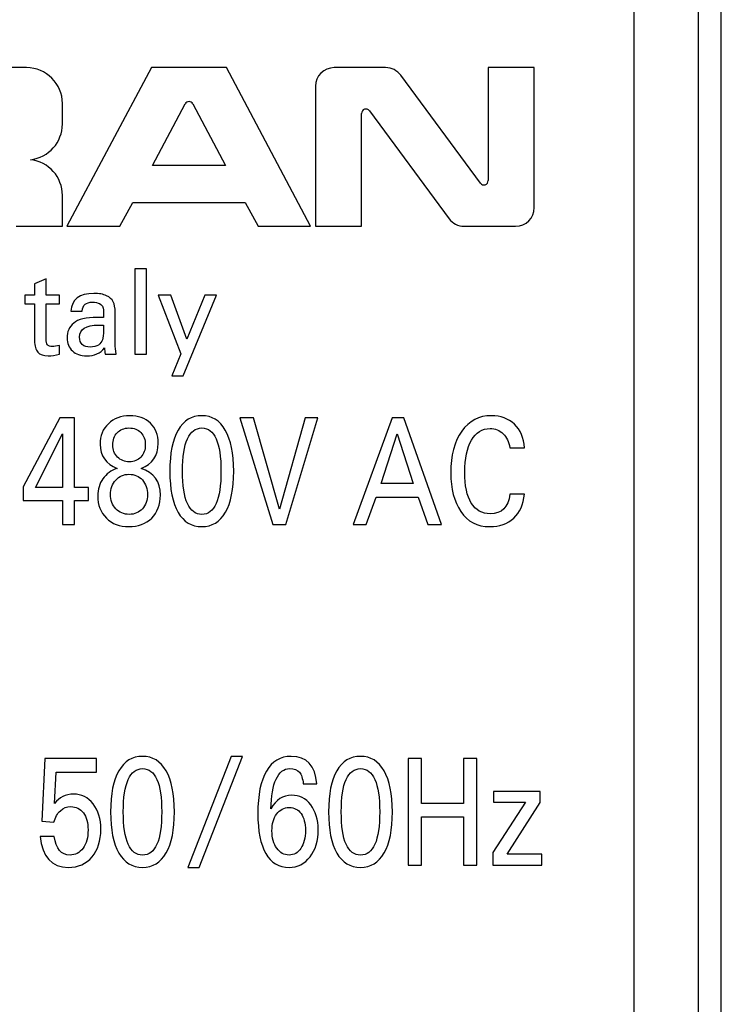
# Model space of a CAD drawing. Header units: millimetres. Extents: x 0 to 594, y 0 to 420.
# Tile 9 of 104: x 106 to 122, y 116 to 139. Entities that reach past the tile are written whole.
import ezdxf

# ---------------------------------------------------------------- set-up
doc = ezdxf.new("R2010")
doc.units = ezdxf.units.MM
doc.header["$LTSCALE"] = 32.67
doc.layers.get('0').update_dxf_attribs({"linetype": 'CONTINUOUS'})

msp = doc.modelspace()

# ---------------------------------------------------------------- linework, layer by layer
at = {"color": 9, "linetype": 'CONTINUOUS'}
for p, q in [((119.9721, 99.56214), (119.9721, 169.06224)), ((121.47118, 169.06214), (121.47118, 99.56207))]:
    msp.add_line(p, q, dxfattribs=at)
at = {"color": 7, "linetype": 'CONTINUOUS'}
for p, q in [((122.01769, 95.51116), (122.01781, 160.1216)), ((105.71066, 137.58744), (102.10004, 137.58744)), ((108.64849, 137.58744), (106.66176, 133.86214)), ((110.40355, 137.58744), (108.64849, 137.58744)), ((112.37764, 133.86214), (110.40355, 137.58744)), ((114.14041, 137.58744), (112.93154, 137.58744)), ((117.62924, 137.58744), (116.54684, 137.58744)), ((116.54684, 137.58744), (116.54684, 134.93544)), ((117.62924, 134.30094), (117.62924, 137.58744)), ((116.36404, 134.87528), (114.49344, 137.40925)), ((112.49274, 137.14864), (112.49274, 133.86214)), ((106.55446, 136.26418), (106.55446, 136.74364)), ((108.66655, 135.28739), (109.43629, 136.73494)), ((109.61517, 136.73494), (110.3849, 135.28739)), ((113.57514, 133.86214), (113.57514, 136.51383)), ((113.75794, 136.574), (115.62832, 134.04034)), ((110.3849, 135.28739), (108.66655, 135.28739)), ((106.55446, 133.86214), (106.55446, 134.58804)), ((107.90322, 133.86214), (108.20771, 134.41906)), ((108.20771, 134.41906), (110.84424, 134.41906)), ((110.84424, 134.41906), (111.14834, 133.86214)), ((105.47206, 133.86214), (106.55446, 133.86214)), ((106.66176, 133.86214), (107.90322, 133.86214)), ((111.14834, 133.86214), (112.37764, 133.86214)), ((112.49274, 133.86214), (113.57514, 133.86214)), ((115.98134, 133.86214), (117.19044, 133.86214)), ((108.53174, 132.86214), (108.25737, 132.86214)), ((108.25737, 132.86214), (108.25737, 130.86214)), ((108.53174, 130.86214), (108.53174, 132.86214)), ((106.1752, 132.63095), (105.90082, 132.51117)), ((105.90082, 132.51117), (105.90082, 132.24515)), ((106.1752, 132.24515), (106.1752, 132.63095)), ((105.90082, 132.24515), (105.6752, 132.24515)), ((105.6752, 132.24515), (105.6752, 132.04042)), ((105.6752, 132.04042), (105.90082, 132.04042)), ((105.90082, 132.04042), (105.90082, 131.1783)), ((106.483, 132.24515), (106.1752, 132.24515)), ((106.1752, 132.04042), (106.483, 132.04042)), ((106.1752, 131.22148), (106.1752, 132.04042)), ((106.483, 132.04042), (106.483, 132.24515)), ((109.09581, 132.24515), (108.79915, 132.24515)), ((108.79915, 132.24515), (109.33258, 130.8705)), ((109.47603, 131.21033), (109.09581, 132.24515)), ((109.38968, 130.351), (110.17241, 132.24515)), ((109.90082, 132.24515), (109.47603, 131.21033)), ((110.17241, 132.24515), (109.90082, 132.24515)), ((106.74901, 131.86911), (107.01921, 131.86911)), ((107.51921, 131.79529), (107.51921, 131.72008)), ((107.79219, 131.09613), (107.79219, 131.83986)), ((107.405, 131.54042), (107.51921, 131.53763)), ((107.51921, 131.53763), (107.51921, 131.41785)), ((106.483, 130.85936), (106.483, 131.06131)), ((109.33258, 130.8705), (109.12227, 130.351)), ((107.55821, 130.86214), (107.81587, 130.86214)), ((108.25737, 130.86214), (108.53174, 130.86214)), ((109.12227, 130.351), (109.38968, 130.351)), ((106.49347, 129.36214), (105.63222, 127.74655)), ((106.83826, 129.36214), (106.49347, 129.36214)), ((106.83826, 127.72914), (106.83826, 129.36214)), ((111.03943, 129.36214), (110.71831, 129.36214)), ((110.71831, 129.36214), (111.49373, 126.86214)), ((111.64763, 127.21556), (111.03943, 129.36214)), ((112.24843, 129.36214), (111.64763, 127.21556)), ((111.80005, 126.86214), (112.54587, 129.36214)), ((112.54587, 129.36214), (112.24843, 129.36214)), ((114.29352, 129.36214), (113.38196, 126.86214)), ((114.56877, 129.36214), (114.29352, 129.36214)), ((115.44777, 126.86214), (114.56877, 129.36214)), ((105.92079, 127.72914), (106.5571, 128.98436)), ((106.5571, 128.98436), (106.5571, 127.72914)), ((114.03308, 127.82141), (114.41191, 128.98784)), ((114.41191, 128.98784), (114.78778, 127.82141)), ((117.0578, 128.6588), (117.39963, 128.6588)), ((105.63222, 127.74655), (105.63222, 127.42273)), ((106.5571, 127.72914), (105.92079, 127.72914)), ((107.16826, 127.72914), (106.83826, 127.72914)), ((107.16826, 127.42273), (107.16826, 127.72914)), ((114.78778, 127.82141), (114.03308, 127.82141)), ((105.63222, 127.42273), (106.5571, 127.42273)), ((106.5571, 127.42273), (106.5571, 126.86214)), ((106.83826, 127.42273), (107.16826, 127.42273)), ((106.83826, 126.86214), (106.83826, 127.42273)), ((113.68088, 126.86214), (113.91469, 127.50455)), ((113.91469, 127.50455), (114.90024, 127.50455)), ((114.90024, 127.50455), (115.13257, 126.86214)), ((117.39963, 127.57245), (117.0578, 127.57245)), ((106.5571, 126.86214), (106.83826, 126.86214)), ((111.49373, 126.86214), (111.80005, 126.86214)), ((113.38196, 126.86214), (113.68088, 126.86214)), ((115.13257, 126.86214), (115.44777, 126.86214)), ((110.51407, 121.41437), (109.49597, 118.80817)), ((109.76381, 118.80817), (110.78192, 121.41437)), ((110.78192, 121.41437), (110.51407, 121.41437)), ((106.13829, 121.36214), (106.0717, 119.8893)), ((107.35617, 121.36214), (106.13829, 121.36214)), ((107.35617, 121.04355), (107.35617, 121.36214)), ((114.9816, 121.36214), (114.66937, 121.36214)), ((114.66937, 121.36214), (114.66937, 118.86214)), ((114.9816, 120.30887), (114.9816, 121.36214)), ((116.28235, 121.36214), (115.97011, 121.36214)), ((115.97011, 121.36214), (115.97011, 120.30887)), ((116.28235, 118.86214), (116.28235, 121.36214)), ((106.3721, 120.30887), (106.40761, 121.04355)), ((106.40761, 121.04355), (107.35617, 121.04355)), ((112.20845, 120.77022), (112.52661, 120.77022)), ((117.76956, 120.5909), (116.67302, 120.5909)), ((116.67302, 120.5909), (116.67302, 120.33499)), ((117.76956, 120.32802), (117.76956, 120.5909)), ((115.97011, 120.30887), (114.9816, 120.30887)), ((117.42476, 120.33499), (116.65526, 119.15462)), ((116.67302, 120.33499), (117.42476, 120.33499)), ((116.99414, 119.11806), (117.76956, 120.32802)), ((106.0717, 119.8893), (106.35434, 119.86841)), ((114.9816, 119.99202), (115.97011, 119.99202)), ((114.9816, 118.86214), (114.9816, 119.99202)), ((115.97011, 119.99202), (115.97011, 118.86214)), ((106.36322, 119.53589), (106.03174, 119.53589)), ((116.65526, 119.15462), (116.65526, 118.86214)), ((117.80655, 119.11806), (116.99414, 119.11806)), ((117.80655, 118.86214), (117.80655, 119.11806)), ((114.66937, 118.86214), (114.9816, 118.86214)), ((115.97011, 118.86214), (116.28235, 118.86214)), ((116.65526, 118.86214), (117.80655, 118.86214)), ((109.49597, 118.80817), (109.76381, 118.80817))]:
    msp.add_line(p, q, dxfattribs=at)
for centre, radius, start, end in [((105.71066, 136.74364), 0.8438, 0, 90), ((112.93154, 137.14864), 0.4388, 90, 180), ((114.14041, 137.14864), 0.4388, 36.435111, 90), ((109.52573, 136.68738), 0.1013, 28.001735, 151.998265), ((113.67644, 136.51383), 0.1013, 36.435111, 180), ((105.71066, 136.26418), 0.8438, 276.678744, 360), ((105.71066, 134.58804), 0.8438, 0, 83.321256), ((116.44554, 134.93544), 0.1013, 216.435111, 360), ((117.19044, 134.30094), 0.4388, 270, 360), ((115.98134, 134.30094), 0.4388, 216.435111, 270), ((108.38035, 131.03039), 0.83918, 181.598108, 191.565821)]:
    msp.add_arc(centre, radius, start, end, dxfattribs=at)
for points in [[(107.2908, 132.28554), (106.95236, 132.28554), (106.7713, 132.14627), (106.74901, 131.86911)], [(107.58997, 132.23205), (107.51642, 132.26744), (107.41614, 132.28554), (107.2908, 132.28554)], [(107.01921, 131.86911), (107.02617, 131.94153), (107.04846, 131.99585), (107.08467, 132.02927)], [(107.08467, 132.02927), (107.12088, 132.0627), (107.17938, 132.07941), (107.26155, 132.07941)], [(107.26155, 132.07941), (107.33119, 132.07941), (107.3869, 132.06827), (107.42712, 132.04569)], [(107.42712, 132.04569), (107.46628, 132.0237), (107.49135, 131.99724), (107.5025, 131.96521)], [(107.74623, 132.09056), (107.71559, 132.14905), (107.66405, 132.19641), (107.58997, 132.23205)], [(107.79219, 131.83986), (107.79219, 131.94849), (107.77687, 132.03206), (107.74623, 132.09056)], [(107.5025, 131.96521), (107.51364, 131.93317), (107.51921, 131.87607), (107.51921, 131.79529)], [(106.81865, 131.58916), (106.71419, 131.50003), (106.66266, 131.38304), (106.66266, 131.24097)], [(107.37297, 131.72287), (107.10835, 131.72287), (106.92311, 131.6783), (106.81865, 131.58916)], [(107.51921, 131.72008), (107.47185, 131.72148), (107.42311, 131.72287), (107.37297, 131.72287)], [(106.95653, 131.25908), (106.95653, 131.44571), (107.10565, 131.54772), (107.405, 131.54042)], [(107.51921, 131.41785), (107.51921, 131.31897), (107.51085, 131.24515), (107.49414, 131.19641)], [(105.90082, 131.1783), (105.90082, 131.05156), (105.92589, 130.95964), (105.97603, 130.90393)], [(106.20508, 131.07741), (106.18495, 131.10309), (106.1752, 131.15184), (106.1752, 131.22148)], [(106.66266, 131.24097), (106.66266, 131.11284), (106.70444, 131.01117), (106.78801, 130.93457)], [(107.02168, 131.08464), (106.97743, 131.12538), (106.95653, 131.18387), (106.95653, 131.25908)], [(107.49414, 131.19641), (107.47743, 131.14766), (107.44539, 131.10727), (107.39804, 131.07384)], [(105.97603, 130.90393), (106.02617, 130.84822), (106.10974, 130.81897), (106.22394, 130.81897)], [(106.31726, 131.03902), (106.26294, 131.03902), (106.22534, 131.05156), (106.20508, 131.07741)], [(106.483, 131.06131), (106.41893, 131.04599), (106.36322, 131.03902), (106.31726, 131.03902)], [(106.78801, 130.93457), (106.87158, 130.85797), (106.9816, 130.81897), (107.11949, 130.81897)], [(107.20723, 131.0251), (107.12645, 131.0251), (107.06517, 131.0446), (107.02168, 131.08464)], [(107.11949, 130.81897), (107.30751, 130.81897), (107.44818, 130.88164), (107.54149, 131.00699)], [(107.39804, 131.07384), (107.35069, 131.04042), (107.28801, 131.0251), (107.20723, 131.0251)], [(107.81587, 130.86214), (107.79915, 130.95128), (107.79219, 131.02927), (107.79219, 131.09613)], [(106.22394, 130.81897), (106.29915, 130.81897), (106.3855, 130.8329), (106.483, 130.85936)], [(108.13013, 129.41437), (107.92888, 129.41437), (107.76314, 129.3517), (107.63292, 129.22635)], [(108.61959, 129.23802), (108.49861, 129.35518), (108.33435, 129.41437), (108.13013, 129.41437)], [(109.82747, 129.41437), (109.58478, 129.41437), (109.39981, 129.30121), (109.26958, 129.07663)], [(110.37796, 129.07489), (110.24773, 129.30121), (110.06424, 129.41437), (109.82747, 129.41437)], [(116.62717, 129.41437), (116.33121, 129.41437), (116.0974, 129.29251), (115.92575, 129.05051)], [(117.1625, 129.21363), (117.0208, 129.34648), (116.84175, 129.41437), (116.62717, 129.41437)], [(107.63292, 129.22635), (107.5027, 129.101), (107.43907, 128.94083), (107.43907, 128.74411)], [(107.84157, 129.01395), (107.91112, 129.08707), (108.00287, 129.12538), (108.11682, 129.12538)], [(108.11682, 129.12538), (108.2352, 129.12538), (108.32843, 129.08882), (108.3965, 129.01744)], [(108.80196, 128.76674), (108.80196, 128.96347), (108.74129, 129.12015), (108.61959, 129.23802)], [(109.26958, 129.07663), (109.13936, 128.85205), (109.07573, 128.52997), (109.07573, 128.1104)], [(109.37465, 128.1104), (109.37465, 128.78589), (109.52559, 129.12538), (109.82747, 129.12538)], [(109.82747, 129.12538), (110.12639, 129.12538), (110.27585, 128.78589), (110.27585, 128.1104)], [(110.57477, 128.1104), (110.57477, 128.52823), (110.50818, 128.84856), (110.37796, 129.07489)], [(115.92575, 129.05051), (115.75409, 128.80852), (115.66974, 128.48122), (115.66974, 128.06688)], [(116.15512, 128.83986), (116.26166, 129.02092), (116.40668, 129.11145), (116.59018, 129.11145)], [(116.59018, 129.11145), (116.71152, 129.11145), (116.81363, 129.07141), (116.89768, 128.9909)], [(117.39963, 128.6588), (117.38336, 128.89557), (117.30493, 129.08011), (117.1625, 129.21363)], [(107.73799, 128.7267), (107.73799, 128.84508), (107.77202, 128.94083), (107.84157, 129.01395)], [(108.3965, 129.01744), (108.46457, 128.94606), (108.50008, 128.85031), (108.50008, 128.73018)], [(115.99678, 128.08951), (115.99678, 128.40985), (116.04857, 128.6588), (116.15512, 128.83986)], [(116.89768, 128.9909), (116.98085, 128.91124), (117.03412, 128.79982), (117.0578, 128.6588)], [(107.43907, 128.74411), (107.43907, 128.47252), (107.57225, 128.28276), (107.83861, 128.17482)], [(107.84717, 128.44249), (107.7735, 128.51778), (107.73799, 128.6118), (107.73799, 128.7267)], [(108.50008, 128.73018), (108.50008, 128.6118), (108.46457, 128.51604), (108.39539, 128.44245)], [(108.40242, 128.17482), (108.66878, 128.27753), (108.80196, 128.47426), (108.80196, 128.76674)], [(108.12717, 128.3315), (108.01323, 128.3315), (107.92, 128.36806), (107.84717, 128.44249)], [(108.39539, 128.44245), (108.32547, 128.36806), (108.23668, 128.3315), (108.12717, 128.3315)], [(107.83861, 128.17482), (107.69655, 128.12781), (107.58409, 128.04773), (107.50418, 127.93283)], [(108.85376, 127.54982), (108.85376, 127.86667), (108.70282, 128.07384), (108.40242, 128.17482)], [(109.07573, 128.1104), (109.07573, 127.68909), (109.13936, 127.36702), (109.26924, 127.1439)], [(109.82747, 127.09717), (109.52559, 127.09717), (109.37465, 127.43492), (109.37465, 128.1104)], [(110.27585, 128.1104), (110.27585, 127.43492), (110.12639, 127.09717), (109.82747, 127.09717)], [(110.37978, 127.14564), (110.50966, 127.3705), (110.57477, 127.69258), (110.57477, 128.1104)], [(107.50418, 127.93283), (107.42427, 127.81792), (107.38431, 127.68213), (107.38431, 127.52893)], [(107.68471, 127.56375), (107.68471, 127.69954), (107.72467, 127.8127), (107.80606, 127.90323)], [(107.80606, 127.90323), (107.88745, 127.99376), (107.99103, 128.03902), (108.11682, 128.03902)], [(108.11682, 128.03902), (108.24704, 128.03902), (108.3521, 127.99376), (108.43201, 127.90497)], [(108.43201, 127.90497), (108.51192, 127.81618), (108.55336, 127.70128), (108.55336, 127.56026)], [(115.66974, 128.06688), (115.66974, 127.70128), (115.74669, 127.4001), (115.90355, 127.16333)], [(116.15019, 127.36138), (116.04709, 127.52893), (115.99678, 127.77092), (115.99678, 128.08951)], [(107.38431, 127.52893), (107.38431, 127.31653), (107.4509, 127.14418), (107.58637, 127.00919)], [(107.80717, 127.229), (107.72467, 127.31653), (107.68471, 127.42795), (107.68471, 127.56375)], [(108.55336, 127.56026), (108.55336, 127.42621), (108.51192, 127.31479), (108.43168, 127.22818)], [(108.64955, 127.01012), (108.78569, 127.14592), (108.85376, 127.32524), (108.85376, 127.54982)], [(117.0578, 127.57245), (117.01784, 127.2643), (116.86246, 127.1111), (116.59314, 127.1111)], [(117.14511, 127.00664), (117.29013, 127.13895), (117.37448, 127.32872), (117.39963, 127.57245)], [(108.12421, 127.09717), (107.99547, 127.09717), (107.8904, 127.1407), (107.80717, 127.229)], [(108.43168, 127.22818), (108.35063, 127.1407), (108.24852, 127.09717), (108.12421, 127.09717)], [(116.59314, 127.1111), (116.40076, 127.1111), (116.25278, 127.19466), (116.15019, 127.36138)], [(107.58637, 127.00919), (107.72171, 126.87433), (107.89632, 126.80817), (108.1109, 126.80817)], [(108.1109, 126.80817), (108.33287, 126.80817), (108.5134, 126.87433), (108.64955, 127.01012)], [(109.26924, 127.1439), (109.39981, 126.9196), (109.58478, 126.80817), (109.82747, 126.80817)], [(109.82747, 126.80817), (110.06572, 126.80817), (110.24921, 126.9196), (110.37978, 127.14564)], [(115.90355, 127.16333), (116.06041, 126.92656), (116.28682, 126.80817), (116.58426, 126.80817)], [(116.58426, 126.80817), (116.81215, 126.80817), (117.00008, 126.87433), (117.14511, 127.00664)], [(108.43643, 121.41437), (108.19374, 121.41437), (108.00876, 121.30121), (107.87854, 121.07663)], [(108.98691, 121.07489), (108.85669, 121.30121), (108.6732, 121.41437), (108.43643, 121.41437)], [(111.92433, 121.41437), (111.6698, 121.41437), (111.47595, 121.29947), (111.34226, 121.07007)], [(112.52661, 120.77022), (112.48813, 121.1985), (112.28688, 121.41437), (111.92433, 121.41437)], [(113.55211, 121.41437), (113.30942, 121.41437), (113.12445, 121.30121), (112.99423, 121.07663)], [(114.1026, 121.07489), (113.97238, 121.30121), (113.78888, 121.41437), (113.55211, 121.41437)], [(107.87854, 121.07663), (107.74832, 120.85205), (107.68469, 120.52997), (107.68469, 120.1104)], [(107.98361, 120.1104), (107.98361, 120.78589), (108.13455, 121.12538), (108.43643, 121.12538)], [(108.43643, 121.12538), (108.73535, 121.12538), (108.88481, 120.78589), (108.88481, 120.1104)], [(109.18373, 120.1104), (109.18373, 120.52823), (109.11714, 120.84856), (108.98691, 121.07489)], [(111.34226, 121.07007), (111.2081, 120.83986), (111.14151, 120.50908), (111.14151, 120.07384)], [(111.56891, 120.87833), (111.64464, 121.04181), (111.75119, 121.12538), (111.89029, 121.12538)], [(111.89029, 121.12538), (111.99388, 121.12538), (112.06935, 121.09752), (112.11632, 121.04138)], [(112.11632, 121.04138), (112.16258, 120.9861), (112.19365, 120.89557), (112.20845, 120.77022)], [(112.99423, 121.07663), (112.864, 120.85205), (112.80037, 120.52997), (112.80037, 120.1104)], [(113.09929, 120.1104), (113.09929, 120.78589), (113.25023, 121.12538), (113.55211, 121.12538)], [(113.55211, 121.12538), (113.85103, 121.12538), (114.00049, 120.78589), (114.00049, 120.1104)], [(114.29941, 120.1104), (114.29941, 120.52823), (114.23282, 120.84856), (114.1026, 121.07489)], [(111.44783, 120.18526), (111.45227, 120.48122), (111.49222, 120.71277), (111.56891, 120.87833)], [(106.81752, 120.52649), (106.6281, 120.52649), (106.47864, 120.45337), (106.3721, 120.30887)], [(107.27626, 120.29668), (107.1564, 120.44989), (107.00398, 120.52649), (106.81752, 120.52649)], [(111.93321, 120.50212), (111.73047, 120.50212), (111.56917, 120.39592), (111.44783, 120.18526)], [(112.38229, 120.27496), (112.26616, 120.42551), (112.1167, 120.50212), (111.93321, 120.50212)], [(106.50712, 120.13771), (106.57779, 120.20093), (106.65918, 120.23401), (106.75093, 120.23401)], [(106.75093, 120.23401), (106.87523, 120.23401), (106.97438, 120.18526), (107.04689, 120.08777)], [(107.4568, 119.69954), (107.4568, 119.94327), (107.39612, 120.14348), (107.27626, 120.29668)], [(112.55768, 119.69258), (112.55768, 119.92934), (112.49849, 120.12433), (112.38229, 120.27496)], [(106.35434, 119.86841), (106.38542, 119.98331), (106.43573, 120.07384), (106.50712, 120.13771)], [(107.04689, 120.08777), (107.1194, 119.99028), (107.1564, 119.85622), (107.1564, 119.68561)], [(107.68469, 120.1104), (107.68469, 119.68909), (107.74832, 119.36702), (107.87819, 119.1439)], [(108.43643, 119.09717), (108.13455, 119.09717), (107.98361, 119.43492), (107.98361, 120.1104)], [(108.88481, 120.1104), (108.88481, 119.43492), (108.73535, 119.09717), (108.43643, 119.09717)], [(108.98874, 119.14564), (109.11862, 119.3705), (109.18373, 119.69258), (109.18373, 120.1104)], [(111.14151, 120.07384), (111.14151, 119.6595), (111.20366, 119.34613), (111.32894, 119.12985)], [(111.47299, 119.66472), (111.47299, 119.82837), (111.50998, 119.96068), (111.58397, 120.06166)], [(111.58397, 120.06166), (111.65796, 120.16263), (111.75563, 120.21312), (111.87549, 120.21312)], [(111.87549, 120.21312), (111.99536, 120.21312), (112.08859, 120.16611), (112.15622, 120.07167)], [(112.15622, 120.07167), (112.22325, 119.97809), (112.25728, 119.84578), (112.25728, 119.67517)], [(112.80037, 120.1104), (112.80037, 119.68909), (112.864, 119.36702), (112.99388, 119.1439)], [(113.55211, 119.09717), (113.25023, 119.09717), (113.09929, 119.43492), (113.09929, 120.1104)], [(114.00049, 120.1104), (114.00049, 119.43492), (113.85103, 119.09717), (113.55211, 119.09717)], [(114.10442, 119.14564), (114.2343, 119.3705), (114.29941, 119.69258), (114.29941, 120.1104)], [(107.1564, 119.68561), (107.1564, 119.50455), (107.11644, 119.3618), (107.03801, 119.2556)], [(107.24962, 119.05365), (107.38724, 119.2173), (107.4568, 119.43143), (107.4568, 119.69954)], [(111.58509, 119.25524), (111.50998, 119.36005), (111.47299, 119.49759), (111.47299, 119.66472)], [(112.25728, 119.67517), (112.25728, 119.49759), (112.22177, 119.35831), (112.15176, 119.25428)], [(112.36716, 119.05499), (112.49405, 119.21904), (112.55768, 119.43143), (112.55768, 119.69258)], [(106.03174, 119.53589), (106.0791, 119.05017), (106.29959, 118.80817), (106.69322, 118.80817)], [(106.73317, 119.09717), (106.526, 119.09717), (106.40317, 119.24341), (106.36322, 119.53589)], [(107.03801, 119.2556), (106.95958, 119.1494), (106.85747, 119.09717), (106.73317, 119.09717)], [(107.87819, 119.1439), (108.00876, 118.9196), (108.19374, 118.80817), (108.43643, 118.80817)], [(108.43643, 118.80817), (108.67468, 118.80817), (108.85817, 118.9196), (108.98874, 119.14564)], [(111.32894, 119.12985), (111.45375, 118.91437), (111.63576, 118.80817), (111.87549, 118.80817)], [(111.87549, 119.09717), (111.75711, 119.09717), (111.66092, 119.1494), (111.58509, 119.25524)], [(112.15176, 119.25428), (112.08119, 119.1494), (111.98944, 119.09717), (111.87549, 119.09717)], [(112.99388, 119.1439), (113.12445, 118.9196), (113.30942, 118.80817), (113.55211, 118.80817)], [(113.55211, 118.80817), (113.79036, 118.80817), (113.97386, 118.9196), (114.10442, 119.14564)], [(106.69322, 118.80817), (106.92703, 118.80817), (107.112, 118.89), (107.24962, 119.05365)], [(111.87549, 118.80817), (112.07527, 118.80817), (112.23953, 118.89), (112.36716, 119.05499)]]:
    msp.add_open_spline(points, degree=3, dxfattribs=at)

doc.saveas('drawing.dxf')
